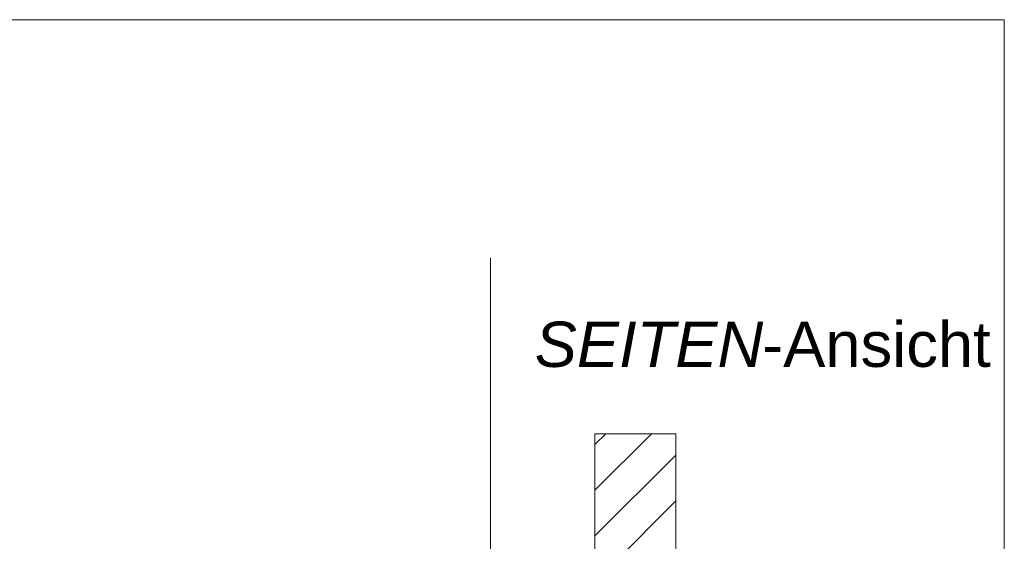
# Model space of a CAD drawing. Extents: x -620 to 300, y 62 to 1112.
# Tile 133 of 256: x 221 to 251, y 656 to 672. Entities that reach past the tile are written whole.
import ezdxf
from ezdxf.lldxf.tags import DXFTag

# ---------------------------------------------------------------- set-up
doc = ezdxf.new("R2010")
doc.units = 0
doc.layers.get('0').update_dxf_attribs({"lineweight": 13})
doc.layers.add('E_Detail_Beschriftung', color=7, linetype='Continuous', lineweight=13, true_color=0x009900)
doc.layers.add('E_Detail_Wandschraffur', color=7, linetype='Continuous', lineweight=5, true_color=0xc0c0c0)
doc.layers.add('E_Detail_Linie_Text_Bem', color=7, linetype='Continuous', lineweight=13)
doc.styles.get("Standard").update_dxf_attribs({"font": 'ARIALN.TTF'})
tags = doc.linetypes.add('fein_strichliert', pattern=[4, 1, -2, 1]).pattern_tags.tags
tags[8:9] = [DXFTag(74, 4), DXFTag(75, 0), DXFTag(340, '0'), DXFTag(46, 0.0), DXFTag(50, 0.0), DXFTag(44, 0.0), DXFTag(45, 0.0)]
tags[6:7] = [DXFTag(74, 4), DXFTag(75, 0), DXFTag(340, '0'), DXFTag(46, 0.0), DXFTag(50, 0.0), DXFTag(44, 0.0), DXFTag(45, 0.0)]
tags[4:5] = [DXFTag(74, 4), DXFTag(75, 0), DXFTag(340, '0'), DXFTag(46, 0.0), DXFTag(50, 0.0), DXFTag(44, 0.0), DXFTag(45, 0.0)]
tags = doc.linetypes.add('fein_strichliert-A06G9SFU8I', pattern=[4, 1, -2, 1]).pattern_tags.tags
tags[8:9] = [DXFTag(74, 4), DXFTag(75, 0), DXFTag(340, '0'), DXFTag(46, 0.0), DXFTag(50, 0.0), DXFTag(44, 0.0), DXFTag(45, 0.0)]
tags[6:7] = [DXFTag(74, 4), DXFTag(75, 0), DXFTag(340, '0'), DXFTag(46, 0.0), DXFTag(50, 0.0), DXFTag(44, 0.0), DXFTag(45, 0.0)]
tags[4:5] = [DXFTag(74, 4), DXFTag(75, 0), DXFTag(340, '0'), DXFTag(46, 0.0), DXFTag(50, 0.0), DXFTag(44, 0.0), DXFTag(45, 0.0)]

# ---------------------------------------------------------------- blocks, each defined once
blk = doc.blocks.new('Referenz-A06G9SFX8I')
at = {"layer": 'E_Detail_Linie_Text_Bem', "linetype": 'fein_strichliert-A06G9SFU8I', "ltscale": 0.65}
for p, q in [((251.318, 672.44), (188.549, 672.44)), ((251.318, 611.123), (251.318, 672.44)), ((235.437, 612.205), (235.437, 665.084))]:
    blk.add_line(p, q, dxfattribs=at)
at = {"layer": 'E_Detail_Linie_Text_Bem', "linetype": 'Continuous', "ltscale": 0.13}
for p, q in [((238.665, 659.647), (241.165, 659.647)), ((238.665, 655.513), (238.665, 659.647)), ((241.165, 659.647), (241.165, 655.513))]:
    blk.add_line(p, q, dxfattribs=at)
at = {"layer": 'E_Detail_Wandschraffur', "linetype": 'ByBlock', "ltscale": 0.13}
for p, q in [((238.665, 657.9), (240.413, 659.647)), ((239.107, 655.513), (241.165, 657.572))]:
    blk.add_line(p, q, dxfattribs=at)
at = {"layer": 'E_Detail_Wandschraffur', "linetype": 'fein_strichliert', "ltscale": 0.13}
for p, q in [((238.665, 659.314), (238.999, 659.647)), ((238.665, 656.486), (241.165, 658.986))]:
    blk.add_line(p, q, dxfattribs=at)
at = {"layer": 'E_Detail_Beschriftung', "linetype": 'Continuous', "lineweight": -2, "ltscale": 0.25, "char_height": 1.4, "attachment_point": 1}
for s, insert in [('{\\fArial|b0|i1;SEITEN}', (236.803, 663.111)), ('{\\fArial;-Ansicht}', (243.833, 663.111))]:
    blk.add_mtext(s, dxfattribs=dict(at, insert=insert))

msp = doc.modelspace()

# ---------------------------------------------------------------- block references
at = {"color": 8, "lineweight": 25, "ltscale": 0.25, "true_color": 0x808080}
msp.add_blockref('Referenz-A06G9SFX8I', (0, 0), dxfattribs=at)

doc.saveas('drawing.dxf')
